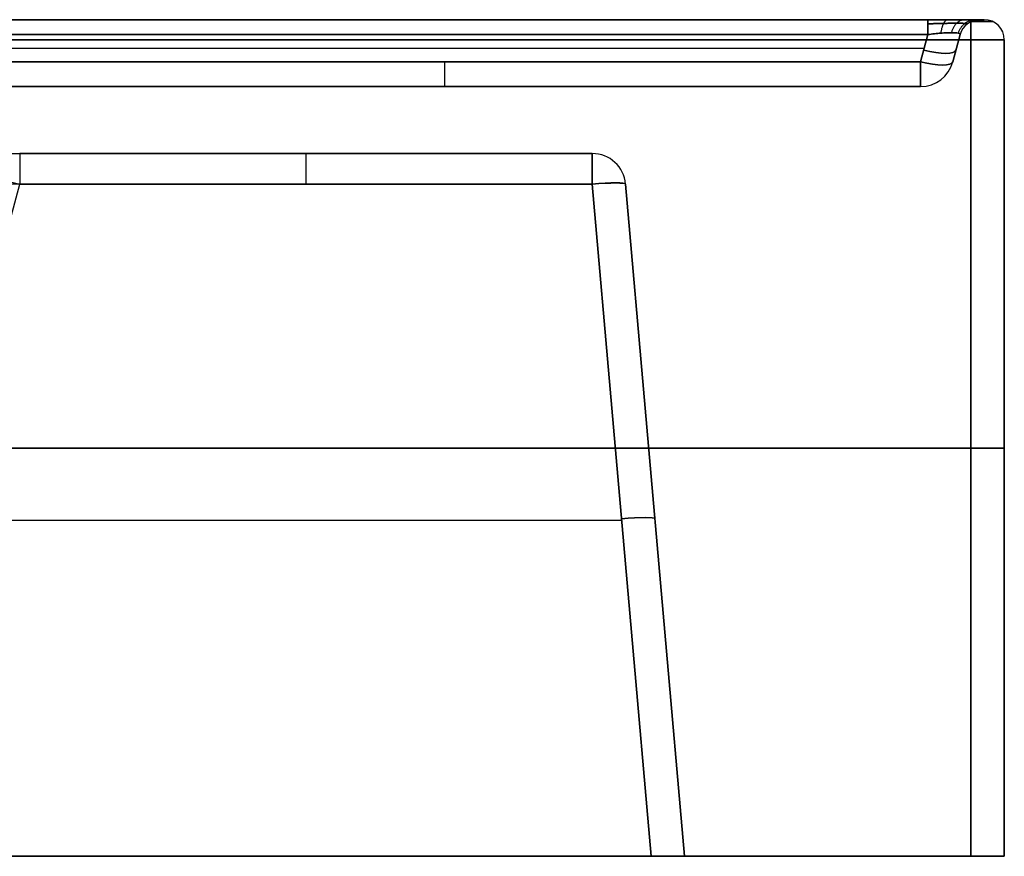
# Model space of a CAD drawing. Header units: millimetres. Extents: x -305 to 305, y -150 to 0.
# Tile 26 of 26: x 158 to 305, y -125 to 0. Entities that reach past the tile are written whole.
import ezdxf

# ---------------------------------------------------------------- set-up
doc = ezdxf.new("R2010")
doc.units = ezdxf.units.MM
doc.header["$MEASUREMENT"] = 0
doc.layers.add('Default', color=7, linetype='Continuous', true_color=0x000000)

msp = doc.modelspace()

# ---------------------------------------------------------------- linework, layer by layer
at = {"layer": 'Default'}
for p, q in [((301.3, 0, -62), (302, 0, -62)), ((293.57, -2.22, -285.4), (292.48, -6.29, -284.31)), ((292.48, -6.29, 160.31), (293.57, -2.22, 161.4)), ((293.57, -2.22, 161.4), (292.48, -6.29, 160.31)), ((297.31, -6.29, -279.48), (298.4, -2.22, -280.57)), ((298.4, -2.22, 156.57), (297.31, -6.29, 155.48)), ((297.31, -6.29, -62), (298.4, -2.22, -62)), ((-293.03, -4.26, -284.86), (293.03, -4.26, -284.86)), ((297.86, -4.26, -280.03), (297.86, -4.26, 156.03)), ((305, -125, -62), (305, -3, -62)), ((150.16, -10, -62), (292.48, -10, -62)), ((157.83, -20, -74.79), (243.42, -20, -74.79)), ((140.07, -90.86, 117.2), (157.83, -24.56, 111.4)), ((252.21, -125, -264.19), (243.42, -24.56, -255.4)), ((243.42, -24.56, 111.4), (252.21, -125, 120.19)), ((248.4, -24.56, -250.42), (257.19, -125, -259.21)), ((257.19, -125, 115.21), (248.4, -24.56, 106.42)), ((248.4, -24.56, -72), (257.19, -125, -72)), ((300, -64, -292), (-300, -64, -292)), ((-300, -64, 168), (300, -64, 168)), ((305, -64, 163), (305, -64, -287)), ((17.13, -74.78, -259.79), (247.81, -74.78, -259.79)), ((144.37, -74.78, 115.79), (247.81, -74.78, 115.79)), ((252.79, -74.78, -254.81), (252.79, -74.78, 110.81)), ((257.19, -125, -62), (305, -125, -62))]:
    msp.add_line(p, q, dxfattribs=at)
at = {"layer": 'Default', "extrusion": (1, -4.10872e-14, 3.15273e-14)}
msp.add_arc((-3, 164.3, 293.57), 3, 285, 0, dxfattribs=at)
at = {"layer": 'Default'}
for centre, radius, start, end in [((301.3, -3, -62), 3, 90, 165), ((302, -3, -62), 3, 0, 90), ((301.3, -3, -280.57), 3, 90, 165), ((302, -3, 163), 3, 0, 90), ((302, -3, -287), 3, 0, 90), ((292.48, -5, -279.48), 5, 270, 345), ((292.48, -5, 155.48), 5, 270, 345), ((292.48, -5, -62), 5, 270, 345), ((243.42, -25, -250.42), 5, 5, 90), ((243.42, -25, 106.42), 5, 5, 90), ((243.42, -25, -72), 5, 5, 90)]:
    msp.add_arc(centre, radius, start, end, dxfattribs=at)
at = {"layer": 'Default', "extrusion": (-1.27305e-14, 1, 6.01988e-15)}
msp.add_arc((-300, 163), 2, 90, 180, dxfattribs=at)
at = {"layer": 'Default', "extrusion": (4.93426e-16, 1, -9.96733e-15)}
msp.add_arc((-300, -287), 2, 180, 270, dxfattribs=at)
at = {"layer": 'Default', "extrusion": (1, 0, 0)}
for centre, radius, start, end in [((-3, -289, 300), 3, 270, 0), ((-5, 155.48, 221.32), 5, 105, 180), ((-25, 106.42, 200.62), 5, 0, 85)]:
    msp.add_arc(centre, radius, start, end, dxfattribs=at)
at = {"layer": 'Default', "extrusion": (1, -2.12984e-13, -1.63428e-13)}
msp.add_arc((-3, -288.3, 293.57), 3, 0, 75, dxfattribs=at)
at = {"layer": 'Default', "extrusion": (1, -1.80912e-28, -1.89478e-14)}
msp.add_arc((-3, 165, 300), 3, 0, 90, dxfattribs=at)
at = {"layer": 'Default', "extrusion": (0, 1, 0)}
for centre, radius, start, end in [((-300, 163, -0.26), 3.22, 90, 180), ((-300, -287, -0.26), 3.22, 180, 270), ((-300, -287, -64), 5, 180, 270), ((-300, 163, -64), 5, 90, 180)]:
    msp.add_arc(centre, radius, start, end, dxfattribs=at)
at = {"layer": 'Default', "extrusion": (3.55271e-16, 1, 1.77636e-16)}
msp.add_arc((-300, 163, -3), 5, 90, 180, dxfattribs=at)
at = {"layer": 'Default', "extrusion": (2.66454e-16, 1, -1.77636e-16)}
msp.add_arc((-300, -287, -3), 5, 180, 270, dxfattribs=at)
at = {"layer": 'Default', "extrusion": (0.250563, 0.935113, -0.250563)}
for centre in [(-283.81, -252.81, 140.5), (-283.81, -252.81, 138.64)]:
    msp.add_arc(centre, 5, 180, 266.159, dxfattribs=at)
at = {"layer": 'Default', "extrusion": (0.250563, 0.935113, 0.250563)}
for centre in [(-283.81, 132.77, 109.43), (-283.81, 132.77, 107.57)]:
    msp.add_arc(centre, 5, 93.841, 180, dxfattribs=at)
at = {"layer": 'Default', "extrusion": (1, -1.27773e-13, -1.09813e-13)}
msp.add_arc((-5, -279.48, 292.48), 5, 180, 255, dxfattribs=at)
at = {"layer": 'Default', "extrusion": (1, 2.96497e-14, -1.09813e-14)}
msp.add_arc((-5, 155.48, 292.48), 5, 105, 180, dxfattribs=at)
at = {"layer": 'Default', "extrusion": (1, 1.29442e-13, 5.01392e-14)}
msp.add_arc((-25, 106.42, 157.83), 5, 0, 85, dxfattribs=at)
at = {"layer": 'Default', "extrusion": (1, 6.77235e-14, 7.09433e-16)}
msp.add_arc((-25, -250.42, 243.42), 5, 275, 0, dxfattribs=at)
at = {"layer": 'Default', "extrusion": (1, -2.25564e-14, -9.25703e-15)}
msp.add_arc((-25, 106.42, 243.42), 5, 360, 85, dxfattribs=at)
at = {"layer": 'Default', "extrusion": (0.2579, 0.962495, -0.084207)}
msp.add_arc((-158.92, 107.45, 7.68), 5, 0, 88.7074, dxfattribs=at)
at = {"layer": 'Default', "extrusion": (-0.086827, 0.992433, 0.086827)}
for centre in [(-240.31, -245.47, -67.69), (-240.31, -245.47, -118.08)]:
    msp.add_arc(centre, 5, 180, 269.5648, dxfattribs=at)
at = {"layer": 'Default', "extrusion": (-0.086827, 0.992433, -0.086827)}
for centre in [(-240.31, 102.01, -55.19), (-240.31, 102.01, -105.57)]:
    msp.add_arc(centre, 5, 90.4352, 180, dxfattribs=at)
at = {"layer": 'Default', "extrusion": (-7.10543e-14, 1, 7.95808e-14)}
msp.add_arc((-300, -287, -125), 5, 180, 270, dxfattribs=at)
at = {"layer": 'Default', "extrusion": (-7.10543e-14, 1, -7.95808e-14)}
msp.add_arc((-300, 163, -125), 5, 90, 180, dxfattribs=at)
at = {"layer": 'Default'}
for points in [[(-293.57, 0, -288.3), (0, 0, -288.3), (293.57, 0, -288.3)], [(302, 0, 163), (302, 0, -62), (302, 0, -287)], [(300, 0, -289), (0, 0, -289), (-300, 0, -289)], [(-300, 0, 165), (0, 0, 165), (300, 0, 165)], [(293.57, 0, 164.3), (0, 0, 164.3), (-293.57, 0, 164.3)], [(301.3, 0, -280.57), (301.3, 0, -62), (301.3, 0, 156.57)], [(293.57, -2.22, 161.4), (0, -2.22, 161.4), (-293.57, -2.22, 161.4)], [(-293.57, -2.22, -285.4), (0, -2.22, -285.4), (293.57, -2.22, -285.4)], [(298.4, -2.22, -280.57), (298.4, -2.22, -62), (298.4, -2.22, 156.57)], [(-300, -3, -292), (0, -3, -292), (300, -3, -292)], [(300, -3, 168), (0, -3, 168), (-300, -3, 168)], [(300, -3, -292), (300, -64, -292), (300, -125, -292)], [(300, -125, 168), (300, -64, 168), (300, -3, 168)], [(305, -125, -287), (305, -64, -287), (305, -3, -287)], [(305, -3, -287), (305, -3, -62), (305, -3, 163)], [(305, -3, 163), (305, -64, 163), (305, -125, 163)], [(292.48, -6.29, -284.31), (0, -6.29, -284.31), (-292.48, -6.29, -284.31)], [(150.16, -6.29, 160.31), (221.32, -6.29, 160.31), (292.48, -6.29, 160.31)], [(297.31, -6.29, 155.48), (297.31, -6.29, -62), (297.31, -6.29, -279.48)], [(-292.48, -10, -279.48), (0, -10, -279.48), (292.48, -10, -279.48)], [(292.48, -10, 155.48), (221.32, -10, 155.48), (150.16, -10, 155.48)], [(292.48, -10, -279.48), (292.48, -10, -62), (292.48, -10, 155.48)], [(19.74, -20, -250.42), (131.58, -20, -250.42), (243.42, -20, -250.42)], [(243.42, -20, 106.42), (200.62, -20, 106.42), (157.83, -20, 106.42)], [(243.42, -20, -250.42), (243.42, -20, -72), (243.42, -20, 106.42)], [(243.42, -24.56, -255.4), (131.58, -24.56, -255.4), (19.74, -24.56, -255.4)], [(157.83, -24.56, 111.4), (200.62, -24.56, 111.4), (243.42, -24.56, 111.4)], [(248.4, -24.56, 106.42), (248.4, -24.56, -72), (248.4, -24.56, -250.42)], [(300, -125, -292), (0, -125, -292), (-300, -125, -292)], [(-300, -125, 168), (0, -125, 168), (300, -125, 168)], [(252.21, -125, 120.19), (0, -125, 120.19), (-252.21, -125, 120.19)], [(13.13, -125, -264.19), (132.67, -125, -264.19), (252.21, -125, -264.19)], [(257.19, -125, -259.21), (257.19, -125, -72), (257.19, -125, 115.21)], [(305, -125, 163), (305, -125, -62), (305, -125, -287)]]:
    msp.add_open_spline(points, degree=2, dxfattribs=at)
for points, weights, degree in [([(293.57, 0, -288.3), (298.16, 0, -288.3), (301.3, 0, -285.16), (301.3, 0, -280.57)], [1, 0.820270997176, 0.820270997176, 1], 3), ([(301.3, 0, 156.57), (301.3, 0, 161.16), (298.16, 0, 164.3), (293.57, 0, 164.3)], [1, 0.820270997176, 0.820270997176, 1], 3), ([(296.57, 0, 163.72), (295.77, 0, 161.75), (295.5, -2.01, 161.1)], [1.00000004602, 0.815353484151, 0.999999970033], 2), ([(296.57, 0, -287.72), (295.77, 0, -285.75), (295.5, -2.01, -285.1)], [1.00000004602, 0.815353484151, 0.999999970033], 2), ([(299.07, 0, 162.07), (297.6, 0, 160.6), (297.09, -1.94, 160.09)], [1, 0.822906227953, 1], 2), ([(299.07, 0, -286.07), (297.6, 0, -284.6), (297.09, -1.94, -284.09)], [1, 0.822906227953, 1], 2), ([(300.72, 0, 159.57), (298.75, 0, 158.77), (298.1, -2.01, 158.5)], [1.00000004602, 0.815353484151, 0.999999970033], 2), ([(300.72, 0, -283.57), (298.75, 0, -282.77), (298.1, -2.01, -282.5)], [1.00000004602, 0.815353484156, 0.999999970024], 2), ([(301.3, 0, 156.57), (299, 0, 156.57), (298.4, -2.22, 156.57)], [1, 0.793353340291, 1], 2), ([(257.19, -125, 115.21), (257.19, -125, 118.13), (255.13, -125, 120.19), (252.21, -125, 120.19)], [1, 0.806524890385, 0.806524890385, 1], 3), ([(252.21, -125, -264.19), (255.13, -125, -264.19), (257.19, -125, -262.13), (257.19, -125, -259.21)], [1, 0.806524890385, 0.806524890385, 1], 3)]:
    msp.add_rational_spline(points, weights, degree=degree, dxfattribs=at)
for points, weights in [([(293.57, -0.62, 162.48), (294.38, -0.59, 162.51), (295.18, -0.57, 162.39), (296.65, -0.54, 161.84), (297.32, -0.53, 161.41), (298.41, -0.53, 160.32), (298.84, -0.54, 159.65), (299.39, -0.57, 158.18), (299.51, -0.59, 157.38), (299.48, -0.62, 156.57)], [0.896676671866, 0.901458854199, 0.905177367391, 0.910176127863, 0.911453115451, 0.911453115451, 0.910176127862, 0.905177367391, 0.901458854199, 0.896676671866]), ([(299.48, -0.62, -280.57), (299.51, -0.59, -281.38), (299.39, -0.57, -282.18), (298.84, -0.54, -283.65), (298.41, -0.53, -284.32), (297.32, -0.53, -285.41), (296.65, -0.54, -285.84), (295.18, -0.57, -286.39), (294.38, -0.59, -286.51), (293.57, -0.62, -286.48)], [0.896676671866, 0.901458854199, 0.905177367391, 0.910176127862, 0.91145311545, 0.911453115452, 0.910176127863, 0.905177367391, 0.901458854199, 0.896676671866])]:
    msp.add_rational_spline(points, weights, degree=3, knots=[2.389713, 2.389713, 2.389713, 2.389713, 2.765653, 2.765653, 3.141593, 3.141593, 3.517532, 3.517532, 3.893472, 3.893472, 3.893472, 3.893472], dxfattribs=at)
for points in [[(298.4, -2.22, 156.57), (298.42, -2.18, 156.91), (298.4, -2.14, 157.24), (298.29, -2.07, 157.89), (298.21, -2.04, 158.2), (297.99, -1.99, 158.8), (297.84, -1.97, 159.09), (297.5, -1.94, 159.62), (297.31, -1.94, 159.86), (296.86, -1.94, 160.31), (296.62, -1.94, 160.5), (296.09, -1.97, 160.84), (295.8, -1.99, 160.99), (295.2, -2.04, 161.21), (294.89, -2.07, 161.29), (294.24, -2.14, 161.4), (293.91, -2.18, 161.42), (293.57, -2.22, 161.4)], [(293.57, -2.22, -285.4), (293.91, -2.18, -285.42), (294.24, -2.14, -285.4), (294.89, -2.07, -285.29), (295.2, -2.04, -285.21), (295.8, -1.99, -284.99), (296.09, -1.97, -284.84), (296.62, -1.94, -284.5), (296.86, -1.94, -284.31), (297.31, -1.94, -283.86), (297.5, -1.94, -283.62), (297.84, -1.97, -283.09), (297.99, -1.99, -282.8), (298.21, -2.04, -282.2), (298.29, -2.07, -281.89), (298.4, -2.14, -281.24), (298.42, -2.18, -280.91), (298.4, -2.22, -280.57)]]:
    msp.add_open_spline(points, degree=3, knots=[-3.893472, -3.893472, -3.893472, -3.893472, -3.705502, -3.705502, -3.517532, -3.517532, -3.329563, -3.329563, -3.141593, -3.141593, -2.953623, -2.953623, -2.765653, -2.765653, -2.577683, -2.577683, -2.389713, -2.389713, -2.389713, -2.389713], dxfattribs=at)

doc.saveas('drawing.dxf')
